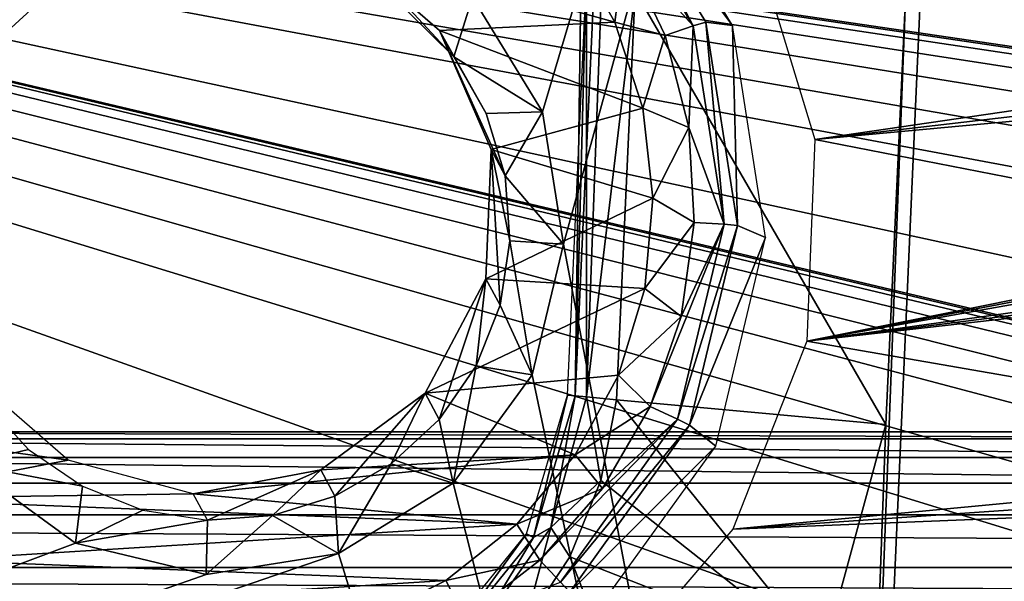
# Model space of a CAD drawing. Header units: millimetres. Extents: x -75 to 75, y -23 to 43.
# Tile 176 of 251: x 21.89 to 27.47, y 6.65 to 9.84. Entities that reach past the tile are written whole.
import ezdxf

# ---------------------------------------------------------------- set-up
doc = ezdxf.new("R2010")
doc.units = ezdxf.units.MM
doc.header["$LTSCALE"] = 76.747453
for name, color, linetype in [('14', 7, 'CONTINUOUS'), ('16', 7, 'CONTINUOUS'), ('189', 7, 'CONTINUOUS'), ('207', 7, 'CONTINUOUS'), ('285', 7, 'CONTINUOUS'), ('381', 7, 'CONTINUOUS'), ('485', 7, 'CONTINUOUS'), ('513', 7, 'CONTINUOUS'), ('514', 7, 'CONTINUOUS'), ('516', 7, 'CONTINUOUS'), ('517', 7, 'CONTINUOUS'), ('526', 7, 'CONTINUOUS'), ('527', 7, 'CONTINUOUS'), ('56', 7, 'CONTINUOUS'), ('6', 7, 'CONTINUOUS'), ('689', 7, 'CONTINUOUS'), ('690', 7, 'CONTINUOUS'), ('692', 7, 'CONTINUOUS'), ('696', 7, 'CONTINUOUS'), ('698', 7, 'CONTINUOUS'), ('750', 7, 'CONTINUOUS'), ('751', 7, 'CONTINUOUS'), ('8', 7, 'CONTINUOUS'), ('813', 7, 'CONTINUOUS'), ('844', 7, 'CONTINUOUS')]:
    doc.layers.add(name, color=color, linetype=linetype)

msp = doc.modelspace()

# ---------------------------------------------------------------- linework, layer by layer
at = {"layer": '14', "color": 251, "linetype": 'Continuous', "true_color": 0x565d62}
for points in [[(-58.6077, 7.0323, 96.607), (-58.9411, 32.5, 96.9404), (58.9411, 32.5, 96.9404), (-58.6077, 7.0323, 96.607)], [(-58.5539, 7.0314, 96.607), (-58.6077, 7.0323, 96.607), (58.9411, 32.5, 96.9404), (-58.5539, 7.0314, 96.607)], [(-58.5, 7.0311, 96.607), (-58.5539, 7.0314, 96.607), (58.9411, 32.5, 96.9404), (-58.5, 7.0311, 96.607)], [(-2.3593, 18.0402, 96.7511), (-58.5, 7.0311, 96.607), (58.9411, 32.5, 96.9404), (-2.3593, 18.0402, 96.7511)], [(2.5034, 7.0311, 96.607), (2.3593, 18.0402, 96.7511), (58.9411, 32.5, 96.9404), (2.5034, 7.0311, 96.607)], [(58.5, 7.0311, 96.607), (2.5034, 7.0311, 96.607), (58.9411, 32.5, 96.9404), (58.5, 7.0311, 96.607)]]:
    msp.add_3dface(points, dxfattribs=at)
at = {"layer": '16', "color": 251, "linetype": 'Continuous', "true_color": 0x565d62}
for points in [[(58.6077, 7.0323, -96.607), (58.9411, 32.5, -96.9404), (2.487, 28.0402, -96.882), (58.6077, 7.0323, -96.607)], [(58.5539, 7.0314, -96.607), (58.6077, 7.0323, -96.607), (2.487, 28.0402, -96.882), (58.5539, 7.0314, -96.607)], [(58.5, 7.0311, -96.607), (58.5539, 7.0314, -96.607), (2.487, 28.0402, -96.882), (58.5, 7.0311, -96.607)], [(2.9458, 7.0311, -96.607), (58.5, 7.0311, -96.607), (2.487, 28.0402, -96.882), (2.9458, 7.0311, -96.607)]]:
    msp.add_3dface(points, dxfattribs=at)
at = {"layer": '189', "color": 251, "linetype": 'Continuous', "true_color": 0x464b4f}
for points in [[(47.3431, 7.5, 94.9357), (18.8869, 7.5, 93.8643), (18.8869, 7.5, 94.9357), (47.3431, 7.5, 94.9357)], [(31.481, 7.5, 93.8643), (18.8869, 7.5, 93.8643), (47.3431, 7.5, 94.9357), (31.481, 7.5, 93.8643)]]:
    msp.add_3dface(points, dxfattribs=at)
at = {"layer": '207', "color": 251, "linetype": 'Continuous', "true_color": 0x464b4f}
for points in [[(18.8869, 7.2105, 93.5645), (31.2493, 2.7895, 93.4101), (10.3562, 2.7895, 93.4101), (18.8869, 7.2105, 93.5645)], [(31.481, 7.2105, 93.5645), (31.2493, 2.7895, 93.4101), (18.8869, 7.2105, 93.5645), (31.481, 7.2105, 93.5645)]]:
    msp.add_3dface(points, dxfattribs=at)
at = {"layer": '285', "color": 251, "linetype": 'Continuous', "true_color": 0x464b4f}
for points in [[(21.6319, 5.4188, -93.5019), (36.7806, 2.7895, -93.4101), (10.3562, 12.2105, -93.7391), (21.6319, 5.4188, -93.5019)], [(10.3562, 12.2105, -93.7391), (55.0838, 5.6242, -93.5091), (55.2537, 12.2105, -93.7391), (10.3562, 12.2105, -93.7391)], [(36.7806, 2.7895, -93.4101), (36.8033, 4.0893, -93.4555), (10.3562, 12.2105, -93.7391), (36.7806, 2.7895, -93.4101)], [(36.8033, 4.0893, -93.4555), (36.8924, 4.6662, -93.4756), (10.3562, 12.2105, -93.7391), (36.8033, 4.0893, -93.4555)], [(53.8033, 4.0893, -93.4555), (53.8924, 4.6662, -93.4756), (10.3562, 12.2105, -93.7391), (53.8033, 4.0893, -93.4555)], [(53.7806, 2.7895, -93.4101), (53.8033, 4.0893, -93.4555), (10.3562, 12.2105, -93.7391), (53.7806, 2.7895, -93.4101)], [(36.8924, 4.6662, -93.4756), (37.104, 5.1245, -93.4916), (10.3562, 12.2105, -93.7391), (36.8924, 4.6662, -93.4756)], [(38.3557, 5.5761, -93.5074), (53.7806, 2.7895, -93.4101), (10.3562, 12.2105, -93.7391), (38.3557, 5.5761, -93.5074)], [(37.104, 5.1245, -93.4916), (37.3735, 5.4232, -93.5021), (10.3562, 12.2105, -93.7391), (37.104, 5.1245, -93.4916)], [(37.3735, 5.4232, -93.5021), (37.6527, 5.5791, -93.5075), (10.3562, 12.2105, -93.7391), (37.3735, 5.4232, -93.5021)], [(38.0838, 5.6242, -93.5091), (38.3557, 5.5761, -93.5074), (10.3562, 12.2105, -93.7391), (38.0838, 5.6242, -93.5091)], [(37.6527, 5.5791, -93.5075), (37.9162, 5.6242, -93.5091), (10.3562, 12.2105, -93.7391), (37.6527, 5.5791, -93.5075)], [(37.9162, 5.6242, -93.5091), (38.0838, 5.6242, -93.5091), (10.3562, 12.2105, -93.7391), (37.9162, 5.6242, -93.5091)], [(54.9162, 5.6242, -93.5091), (55.0838, 5.6242, -93.5091), (10.3562, 12.2105, -93.7391), (54.9162, 5.6242, -93.5091)], [(54.6527, 5.5791, -93.5075), (54.9162, 5.6242, -93.5091), (10.3562, 12.2105, -93.7391), (54.6527, 5.5791, -93.5075)], [(54.3735, 5.4232, -93.5021), (54.6527, 5.5791, -93.5075), (10.3562, 12.2105, -93.7391), (54.3735, 5.4232, -93.5021)], [(54.104, 5.1245, -93.4916), (54.3735, 5.4232, -93.5021), (10.3562, 12.2105, -93.7391), (54.104, 5.1245, -93.4916)], [(53.8924, 4.6662, -93.4756), (54.104, 5.1245, -93.4916), (10.3562, 12.2105, -93.7391), (53.8924, 4.6662, -93.4756)]]:
    msp.add_3dface(points, dxfattribs=at)
at = {"layer": '381', "color": 251, "linetype": 'Continuous', "true_color": 0x464b4f}
for points in [[(18.8869, 7.5, 93.8643), (31.481, 7.4615, 93.7173), (18.8869, 7.4615, 93.7173), (18.8869, 7.5, 93.8643)], [(18.8869, 7.5, 93.8643), (31.481, 7.5, 93.8643), (31.481, 7.4615, 93.7173), (18.8869, 7.5, 93.8643)], [(31.481, 7.4615, 93.7173), (31.481, 7.356, 93.6081), (18.8869, 7.4615, 93.7173), (31.481, 7.4615, 93.7173)], [(18.8869, 7.4615, 93.7173), (31.481, 7.356, 93.6081), (18.8869, 7.356, 93.6081), (18.8869, 7.4615, 93.7173)], [(31.481, 7.2105, 93.5645), (18.8869, 7.2105, 93.5645), (18.8869, 7.356, 93.6081), (31.481, 7.2105, 93.5645)], [(31.481, 7.356, 93.6081), (31.481, 7.2105, 93.5645), (18.8869, 7.356, 93.6081), (31.481, 7.356, 93.6081)]]:
    msp.add_3dface(points, dxfattribs=at)
at = {"layer": '485', "color": 251, "linetype": 'Continuous', "true_color": 0x464b4f}
for points in [[(26.9125, 10, 160.5), (27.5988, 23.577, 160.5), (26.3661, -4.205, 160.5), (26.9125, 10, 160.5)], [(26.3661, -4.205, 160.5), (27.5988, 23.577, 160.5), (27.5988, -3.577, 160.5), (26.3661, -4.205, 160.5)], [(26.8001, 7.5428, 160.5), (26.9125, 10, 160.5), (26.3661, -4.205, 160.5), (26.8001, 7.5428, 160.5)], [(26.4429, 6.2318, 160.5), (26.8001, 7.5428, 160.5), (26.3661, -4.205, 160.5), (26.4429, 6.2318, 160.5)]]:
    msp.add_3dface(points, dxfattribs=at)
at = {"layer": '513', "color": 251, "linetype": 'Continuous', "true_color": 0x464b4f}
for points in [[(24.9952, 7.7083, 165.5), (25.1, 10, 165.5), (25.0394, 7.7042, 162.9537), (24.9952, 7.7083, 165.5)], [(25.0394, 7.7042, 162.9537), (25.1, 10, 165.5), (25.1444, 10, 162.9537), (25.0394, 7.7042, 162.9537)]]:
    msp.add_3dface(points, dxfattribs=at)
at = {"layer": '514', "color": 251, "linetype": 'Continuous', "true_color": 0x464b4f}
for points in [[(24.7626, 6.9226, 165.5), (24.9952, 7.7083, 165.5), (24.8019, 6.9019, 162.9537), (24.7626, 6.9226, 165.5)], [(24.9952, 7.7083, 165.5), (25.0394, 7.7042, 162.9537), (24.8019, 6.9019, 162.9537), (24.9952, 7.7083, 165.5)], [(24.2471, 6.2857, 165.5), (24.7626, 6.9226, 165.5), (24.2755, 6.2515, 162.9537), (24.2471, 6.2857, 165.5)], [(24.2755, 6.2515, 162.9537), (24.7626, 6.9226, 165.5), (24.8019, 6.9019, 162.9537), (24.2755, 6.2515, 162.9537)]]:
    msp.add_3dface(points, dxfattribs=at)
at = {"layer": '516', "color": 251, "linetype": 'Continuous', "true_color": 0x464b4f}
for points in [[(25.3782, 10, 162.3284), (26.8001, 7.5428, 160.5), (25.2722, 7.6829, 162.3284), (25.3782, 10, 162.3284)], [(26.9125, 10, 160.5), (26.8001, 7.5428, 160.5), (25.3782, 10, 162.3284), (26.9125, 10, 160.5)]]:
    msp.add_3dface(points, dxfattribs=at)
at = {"layer": '517', "color": 251, "linetype": 'Continuous', "true_color": 0x464b4f}
for points in [[(25.2722, 7.6829, 162.3284), (26.4429, 6.2318, 160.5), (25.1844, 7.225, 162.3284), (25.2722, 7.6829, 162.3284)], [(26.8001, 7.5428, 160.5), (26.4429, 6.2318, 160.5), (25.2722, 7.6829, 162.3284), (26.8001, 7.5428, 160.5)], [(25.1844, 7.225, 162.3284), (26.4429, 6.2318, 160.5), (25.0089, 6.7931, 162.3284), (25.1844, 7.225, 162.3284)], [(25.0089, 6.7931, 162.3284), (25.6589, 5.122, 160.5), (24.7525, 6.4037, 162.3284), (25.0089, 6.7931, 162.3284)], [(26.4429, 6.2318, 160.5), (25.6589, 5.122, 160.5), (25.0089, 6.7931, 162.3284), (26.4429, 6.2318, 160.5)]]:
    msp.add_3dface(points, dxfattribs=at)
at = {"layer": '526', "color": 251, "linetype": 'Continuous', "true_color": 0x464b4f}
for points in [[(24.8019, 6.9019, 162.9537), (25.0394, 7.7042, 162.9537), (24.9008, 6.9587, 162.621), (24.8019, 6.9019, 162.9537)], [(24.9008, 6.9587, 162.621), (25.0394, 7.7042, 162.9537), (25.1023, 7.6984, 162.621), (24.9008, 6.9587, 162.621)], [(25.1844, 7.225, 162.3284), (24.9008, 6.9587, 162.621), (25.1023, 7.6984, 162.621), (25.1844, 7.225, 162.3284)], [(25.2722, 7.6829, 162.3284), (25.1844, 7.225, 162.3284), (25.1023, 7.6984, 162.621), (25.2722, 7.6829, 162.3284)], [(25.1844, 7.225, 162.3284), (25.0089, 6.7931, 162.3284), (24.9008, 6.9587, 162.621), (25.1844, 7.225, 162.3284)], [(24.4584, 6.3325, 162.621), (24.8019, 6.9019, 162.9537), (24.9008, 6.9587, 162.621), (24.4584, 6.3325, 162.621)], [(24.7525, 6.4037, 162.3284), (24.4584, 6.3325, 162.621), (24.9008, 6.9587, 162.621), (24.7525, 6.4037, 162.3284)], [(25.0089, 6.7931, 162.3284), (24.7525, 6.4037, 162.3284), (24.9008, 6.9587, 162.621), (25.0089, 6.7931, 162.3284)], [(24.2755, 6.2515, 162.9537), (24.8019, 6.9019, 162.9537), (24.4584, 6.3325, 162.621), (24.2755, 6.2515, 162.9537)]]:
    msp.add_3dface(points, dxfattribs=at)
at = {"layer": '527', "color": 251, "linetype": 'Continuous', "true_color": 0x464b4f}
for points in [[(25.0394, 7.7042, 162.9537), (25.1444, 10, 162.9537), (25.1023, 12.3016, 162.621), (25.0394, 7.7042, 162.9537)], [(25.0394, 7.7042, 162.9537), (25.1023, 12.3016, 162.621), (25.1023, 7.6984, 162.621), (25.0394, 7.7042, 162.9537)], [(25.1023, 12.3016, 162.621), (25.2722, 12.3171, 162.3284), (25.1023, 7.6984, 162.621), (25.1023, 12.3016, 162.621)], [(25.2722, 12.3171, 162.3284), (25.3782, 10, 162.3284), (25.1023, 7.6984, 162.621), (25.2722, 12.3171, 162.3284)], [(25.3782, 10, 162.3284), (25.2722, 7.6829, 162.3284), (25.1023, 7.6984, 162.621), (25.3782, 10, 162.3284)]]:
    msp.add_3dface(points, dxfattribs=at)
at = {"layer": '56', "color": 251, "linetype": 'Continuous', "true_color": 0x565d62}
for points in [[(2.5034, 7.0311, 96.607), (58.5, 7.0311, 96.607), (58.5, 6.7327, 96.5573), (2.5034, 7.0311, 96.607)], [(2.5034, 6.7327, 96.5573), (2.5034, 7.0311, 96.607), (58.5, 6.7327, 96.5573), (2.5034, 6.7327, 96.5573)], [(58.5, 6.4628, 96.4207), (2.5034, 6.4628, 96.4207), (2.5034, 6.7327, 96.5573), (58.5, 6.4628, 96.4207)], [(58.5, 6.4628, 96.4207), (2.5034, 6.7327, 96.5573), (58.5, 6.7327, 96.5573), (58.5, 6.4628, 96.4207)]]:
    msp.add_3dface(points, dxfattribs=at)
at = {"layer": '6', "color": 251, "linetype": 'Continuous', "true_color": 0x565d62}
for points in [[(-0.5, 0, 104.5156), (58.517, 0, 104.5156), (-0.5, 37, 105), (-0.5, 0, 104.5156)], [(58.517, 0, 104.5156), (59.0014, 37, 105), (-0.5, 37, 105), (58.517, 0, 104.5156)]]:
    msp.add_3dface(points, dxfattribs=at)
at = {"layer": '689', "color": 2, "linetype": 'Continuous'}
for points in [[(10.336, 9.1427, 166.1164), (10.035, 12.0579, 166.0359), (29.0859, 23.5667, 166.0016), (10.336, 9.1427, 166.1164)], [(10.336, 9.1427, 166.1164), (29.0859, 23.5667, 166.0016), (21.2545, 9.4573, 166.2613), (10.336, 9.1427, 166.1164)], [(21.2545, 9.4573, 166.2613), (29.0859, 23.5667, 166.0016), (21.7021, 10.0725, 166.2515), (21.2545, 9.4573, 166.2613)], [(24.4573, 9.9635, 166.293), (29.0859, 23.5667, 166.0016), (24.8544, 9.3149, 166.3155), (24.4573, 9.9635, 166.293)], [(24.8544, 9.3149, 166.3155), (29.0859, 23.5667, 166.0016), (24.9729, 8.5636, 166.3368), (24.8544, 9.3149, 166.3155)], [(29.0859, 23.5667, 166.0016), (27.8758, -6.7171, 166.7777), (24.9729, 8.5636, 166.3368), (29.0859, 23.5667, 166.0016)], [(24.9729, 8.5636, 166.3368), (27.8758, -6.7171, 166.7777), (24.7948, 7.8241, 166.3537), (24.9729, 8.5636, 166.3368)], [(24.7948, 7.8241, 166.3537), (27.8758, -6.7171, 166.7777), (24.3473, 7.2089, 166.3635), (24.7948, 7.8241, 166.3537)], [(22.2072, 6.8706, 166.3424), (3.9463, 0.0221, 166.2657), (21.592, 7.3179, 166.3221), (22.2072, 6.8706, 166.3424)], [(24.3473, 7.2089, 166.3635), (27.8758, -6.7171, 166.7777), (23.6983, 6.8116, 166.3648), (24.3473, 7.2089, 166.3635)], [(22.9468, 6.6929, 166.3574), (3.9463, 0.0221, 166.2657), (22.2072, 6.8706, 166.3424), (22.9468, 6.6929, 166.3574)], [(23.6983, 6.8116, 166.3648), (3.9463, 0.0221, 166.2657), (22.9468, 6.6929, 166.3574), (23.6983, 6.8116, 166.3648)], [(27.8758, -6.7171, 166.7777), (3.9463, 0.0221, 166.2657), (23.6983, 6.8116, 166.3648), (27.8758, -6.7171, 166.7777)]]:
    msp.add_3dface(points, dxfattribs=at)
at = {"layer": '690', "color": 2, "linetype": 'Continuous'}
for points in [[(30.1599, 13.0464, 169.2935), (26.065, 10.2508, 169.3093), (30.3517, 9.7358, 169.3829), (30.1599, 13.0464, 169.2935)], [(26.065, 10.2508, 169.3093), (26.3965, 9.1564, 169.3426), (30.3517, 9.7358, 169.3829), (26.065, 10.2508, 169.3093)], [(30.3517, 9.7358, 169.3829), (26.3965, 9.1564, 169.3426), (30.3267, 9.6151, 169.3857), (30.3517, 9.7358, 169.3829)], [(30.3267, 9.6151, 169.3857), (26.3965, 9.1564, 169.3426), (30.2552, 9.5145, 169.3873), (30.3267, 9.6151, 169.3857)], [(30.2552, 9.5145, 169.3873), (26.3965, 9.1564, 169.3426), (29.263, 8.5984, 169.3974), (30.2552, 9.5145, 169.3873)], [(26.3965, 9.1564, 169.3426), (26.3508, 8.0137, 169.3719), (29.263, 8.5984, 169.3974), (26.3965, 9.1564, 169.3426)], [(29.263, 8.5984, 169.3974), (26.3508, 8.0137, 169.3719), (29.2401, 8.5668, 169.3979), (29.263, 8.5984, 169.3974)], [(29.2401, 8.5668, 169.3979), (26.3508, 8.0137, 169.3719), (29.2309, 8.5289, 169.3988), (29.2401, 8.5668, 169.3979)], [(29.2309, 8.5289, 169.3988), (26.3508, 8.0137, 169.3719), (29.2264, 8.4152, 169.4017), (29.2309, 8.5289, 169.3988)], [(29.2264, 8.4152, 169.4017), (26.3508, 8.0137, 169.3719), (29.2325, 8.3767, 169.4028), (29.2264, 8.4152, 169.4017)], [(29.2325, 8.3767, 169.4028), (26.3508, 8.0137, 169.3719), (29.2528, 8.3435, 169.4039), (29.2325, 8.3767, 169.4028)], [(29.2528, 8.3435, 169.4039), (26.3508, 8.0137, 169.3719), (30.1688, 7.3518, 169.4428), (29.2528, 8.3435, 169.4039)], [(26.3508, 8.0137, 169.3719), (25.9331, 6.9489, 169.3939), (30.1688, 7.3518, 169.4428), (26.3508, 8.0137, 169.3719)], [(30.1688, 7.3518, 169.4428), (25.9331, 6.9489, 169.3939), (30.2321, 7.246, 169.4464), (30.1688, 7.3518, 169.4428)], [(30.2321, 7.246, 169.4464), (25.9331, 6.9489, 169.3939), (30.2473, 7.1236, 169.4498), (30.2321, 7.246, 169.4464)], [(25.1893, 6.0797, 169.4062), (24.2022, 5.5022, 169.4075), (30.2473, 7.1236, 169.4498), (25.1893, 6.0797, 169.4062)], [(30.2473, 7.1236, 169.4498), (24.2022, 5.5022, 169.4075), (29.7921, 3.8386, 169.5295), (30.2473, 7.1236, 169.4498)], [(25.9331, 6.9489, 169.3939), (25.1893, 6.0797, 169.4062), (30.2473, 7.1236, 169.4498), (25.9331, 6.9489, 169.3939)]]:
    msp.add_3dface(points, dxfattribs=at)
at = {"layer": '692', "color": 2, "linetype": 'Continuous'}
for points in [[(24.0998, 9.8965, 166.5898), (24.3504, 9.6252, 166.6004), (23.7152, 10.2544, 172.2776), (24.0998, 9.8965, 166.5898)], [(23.7152, 10.2544, 172.2776), (24.3504, 9.6252, 166.6004), (24.2705, 9.7744, 172.2979), (23.7152, 10.2544, 172.2776)], [(24.3504, 9.6252, 166.6004), (24.5343, 9.3049, 166.6114), (24.2705, 9.7744, 172.2979), (24.3504, 9.6252, 166.6004)], [(24.2705, 9.7744, 172.2979), (24.6423, 8.9517, 166.6222), (24.5624, 9.1009, 172.3197), (24.2705, 9.7744, 172.2979)], [(24.5343, 9.3049, 166.6114), (24.6423, 8.9517, 166.6222), (24.2705, 9.7744, 172.2979), (24.5343, 9.3049, 166.6114)], [(24.5624, 9.1009, 172.3197), (24.613, 8.2182, 166.641), (24.5331, 8.3674, 172.3385), (24.5624, 9.1009, 172.3197)], [(24.6423, 8.9517, 166.6222), (24.669, 8.5833, 166.6322), (24.5624, 9.1009, 172.3197), (24.6423, 8.9517, 166.6222)], [(24.669, 8.5833, 166.6322), (24.613, 8.2182, 166.641), (24.5624, 9.1009, 172.3197), (24.669, 8.5833, 166.6322)], [(24.5331, 8.3674, 172.3385), (24.2683, 7.5699, 166.6531), (24.1884, 7.7191, 172.3506), (24.5331, 8.3674, 172.3385)], [(24.4772, 7.8747, 166.6481), (24.2683, 7.5699, 166.6531), (24.5331, 8.3674, 172.3385), (24.4772, 7.8747, 166.6481)], [(24.613, 8.2182, 166.641), (24.4772, 7.8747, 166.6481), (24.5331, 8.3674, 172.3385), (24.613, 8.2182, 166.641)], [(24.1884, 7.7191, 172.3506), (23.6764, 7.1353, 166.6562), (23.5965, 7.2845, 172.3537), (24.1884, 7.7191, 172.3506)], [(23.9968, 7.3193, 166.6559), (23.6764, 7.1353, 166.6562), (24.1884, 7.7191, 172.3506), (23.9968, 7.3193, 166.6559)], [(24.2683, 7.5699, 166.6531), (23.9968, 7.3193, 166.6559), (24.1884, 7.7191, 172.3506), (24.2683, 7.5699, 166.6531)], [(23.5965, 7.2845, 172.3537), (22.9546, 7.0004, 166.6496), (22.8747, 7.1496, 172.3471), (23.5965, 7.2845, 172.3537)], [(23.3231, 7.0272, 166.6541), (22.9546, 7.0004, 166.6496), (23.5965, 7.2845, 172.3537), (23.3231, 7.0272, 166.6541)], [(23.6764, 7.1353, 166.6562), (23.3231, 7.0272, 166.6541), (23.5965, 7.2845, 172.3537), (23.6764, 7.1353, 166.6562)]]:
    msp.add_3dface(points, dxfattribs=at)
at = {"layer": '696', "color": 2, "linetype": 'Continuous'}
for points in [[(25.0105, 10.2687, 172.2954), (23.7152, 10.2544, 172.2776), (25.264, 9.8223, 172.3106), (25.0105, 10.2687, 172.2954)], [(23.7152, 10.2544, 172.2776), (24.2705, 9.7744, 172.2979), (25.264, 9.8223, 172.3106), (23.7152, 10.2544, 172.2776)], [(25.264, 9.8223, 172.3106), (24.2705, 9.7744, 172.2979), (25.4226, 9.3341, 172.3256), (25.264, 9.8223, 172.3106)], [(24.2705, 9.7744, 172.2979), (24.5624, 9.1009, 172.3197), (25.4226, 9.3341, 172.3256), (24.2705, 9.7744, 172.2979)], [(25.4226, 9.3341, 172.3256), (24.5624, 9.1009, 172.3197), (25.4796, 8.8239, 172.3398), (25.4226, 9.3341, 172.3256)], [(24.5624, 9.1009, 172.3197), (24.5331, 8.3674, 172.3385), (25.4796, 8.8239, 172.3398), (24.5624, 9.1009, 172.3197)], [(25.4796, 8.8239, 172.3398), (24.5331, 8.3674, 172.3385), (25.4327, 8.3126, 172.3525), (25.4796, 8.8239, 172.3398)], [(24.5331, 8.3674, 172.3385), (24.1884, 7.7191, 172.3506), (25.4327, 8.3126, 172.3525), (24.5331, 8.3674, 172.3385)], [(25.4327, 8.3126, 172.3525), (24.1884, 7.7191, 172.3506), (25.2839, 7.8213, 172.3633), (25.4327, 8.3126, 172.3525)], [(22.166, 7.3411, 172.3321), (21.6107, 7.8211, 172.3118), (20.7345, 7.5401, 172.3069), (22.166, 7.3411, 172.3321)], [(25.2839, 7.8213, 172.3633), (24.1884, 7.7191, 172.3506), (25.0393, 7.3698, 172.3717), (25.2839, 7.8213, 172.3633)], [(24.1884, 7.7191, 172.3506), (23.5965, 7.2845, 172.3537), (25.0393, 7.3698, 172.3717), (24.1884, 7.7191, 172.3506)], [(21.0326, 7.1222, 172.322), (22.166, 7.3411, 172.3321), (20.7345, 7.5401, 172.3069), (21.0326, 7.1222, 172.322)], [(25.0393, 7.3698, 172.3717), (22.8747, 7.1496, 172.3471), (24.7089, 6.9767, 172.3773), (25.0393, 7.3698, 172.3717)], [(23.5965, 7.2845, 172.3537), (22.8747, 7.1496, 172.3471), (25.0393, 7.3698, 172.3717), (23.5965, 7.2845, 172.3537)], [(22.8747, 7.1496, 172.3471), (22.166, 7.3411, 172.3321), (21.0326, 7.1222, 172.322), (22.8747, 7.1496, 172.3471)], [(24.7089, 6.9767, 172.3773), (22.8747, 7.1496, 172.3471), (21.0326, 7.1222, 172.322), (24.7089, 6.9767, 172.3773)], [(21.4086, 6.7728, 172.3364), (24.7089, 6.9767, 172.3773), (21.0326, 7.1222, 172.322), (21.4086, 6.7728, 172.3364)], [(24.3061, 6.6581, 172.38), (24.7089, 6.9767, 172.3773), (21.4086, 6.7728, 172.3364), (24.3061, 6.6581, 172.38)], [(21.8474, 6.5062, 172.3495), (24.3061, 6.6581, 172.38), (21.4086, 6.7728, 172.3364), (21.8474, 6.5062, 172.3495)], [(23.8475, 6.427, 172.3797), (24.3061, 6.6581, 172.38), (21.8474, 6.5062, 172.3495), (23.8475, 6.427, 172.3797)]]:
    msp.add_3dface(points, dxfattribs=at)
at = {"layer": '698', "color": 2, "linetype": 'Continuous'}
for points in [[(25.3007, 10.8437, 169.5675), (25.1766, 10.8181, 171.9813), (25.9306, 9.8038, 169.6035), (25.3007, 10.8437, 169.5675)], [(25.1766, 10.8181, 171.9813), (25.7787, 9.8213, 172.0159), (25.9306, 9.8038, 169.6035), (25.1766, 10.8181, 171.9813)], [(25.7787, 9.8213, 172.0159), (25.9579, 8.6706, 172.0485), (25.9306, 9.8038, 169.6035), (25.7787, 9.8213, 172.0159)], [(25.9306, 9.8038, 169.6035), (25.9579, 8.6706, 172.0485), (26.1181, 8.6024, 169.6376), (25.9306, 9.8038, 169.6035)], [(25.9579, 8.6706, 172.0485), (25.6875, 7.5377, 172.0744), (26.1181, 8.6024, 169.6376), (25.9579, 8.6706, 172.0485)], [(26.1181, 8.6024, 169.6376), (25.6875, 7.5377, 172.0744), (25.8353, 7.4197, 169.6646), (26.1181, 8.6024, 169.6376)], [(25.6875, 7.5377, 172.0744), (25.0078, 6.5917, 172.0896), (25.8353, 7.4197, 169.6646), (25.6875, 7.5377, 172.0744)], [(25.8353, 7.4197, 169.6646), (25.0078, 6.5917, 172.0896), (25.1244, 6.4328, 169.6805), (25.8353, 7.4197, 169.6646)]]:
    msp.add_3dface(points, dxfattribs=at)
at = {"layer": '750', "color": 2, "linetype": 'Continuous'}
for points in [[(24.4573, 9.9635, 166.293), (24.3504, 9.6252, 166.6004), (24.0998, 9.8965, 166.5898), (24.4573, 9.9635, 166.293)], [(24.4573, 9.9635, 166.293), (24.8544, 9.3149, 166.3155), (24.3504, 9.6252, 166.6004), (24.4573, 9.9635, 166.293)], [(24.8544, 9.3149, 166.3155), (24.5343, 9.3049, 166.6114), (24.3504, 9.6252, 166.6004), (24.8544, 9.3149, 166.3155)], [(24.8544, 9.3149, 166.3155), (24.6423, 8.9517, 166.6222), (24.5343, 9.3049, 166.6114), (24.8544, 9.3149, 166.3155)], [(24.8544, 9.3149, 166.3155), (24.9729, 8.5636, 166.3368), (24.6423, 8.9517, 166.6222), (24.8544, 9.3149, 166.3155)], [(24.9729, 8.5636, 166.3368), (24.669, 8.5833, 166.6322), (24.6423, 8.9517, 166.6222), (24.9729, 8.5636, 166.3368)], [(24.7948, 7.8241, 166.3537), (24.613, 8.2182, 166.641), (24.669, 8.5833, 166.6322), (24.7948, 7.8241, 166.3537)], [(24.9729, 8.5636, 166.3368), (24.7948, 7.8241, 166.3537), (24.669, 8.5833, 166.6322), (24.9729, 8.5636, 166.3368)], [(24.7948, 7.8241, 166.3537), (24.4772, 7.8747, 166.6481), (24.613, 8.2182, 166.641), (24.7948, 7.8241, 166.3537)], [(24.3473, 7.2089, 166.3635), (24.2683, 7.5699, 166.6531), (24.4772, 7.8747, 166.6481), (24.3473, 7.2089, 166.3635)], [(24.7948, 7.8241, 166.3537), (24.3473, 7.2089, 166.3635), (24.4772, 7.8747, 166.6481), (24.7948, 7.8241, 166.3537)], [(24.3473, 7.2089, 166.3635), (23.9968, 7.3193, 166.6559), (24.2683, 7.5699, 166.6531), (24.3473, 7.2089, 166.3635)], [(23.6983, 6.8116, 166.3648), (23.6764, 7.1353, 166.6562), (23.9968, 7.3193, 166.6559), (23.6983, 6.8116, 166.3648)], [(24.3473, 7.2089, 166.3635), (23.6983, 6.8116, 166.3648), (23.9968, 7.3193, 166.6559), (24.3473, 7.2089, 166.3635)], [(23.6983, 6.8116, 166.3648), (23.3231, 7.0272, 166.6541), (23.6764, 7.1353, 166.6562), (23.6983, 6.8116, 166.3648)], [(22.9468, 6.6929, 166.3574), (22.9546, 7.0004, 166.6496), (23.3231, 7.0272, 166.6541), (22.9468, 6.6929, 166.3574)], [(23.6983, 6.8116, 166.3648), (22.9468, 6.6929, 166.3574), (23.3231, 7.0272, 166.6541), (23.6983, 6.8116, 166.3648)]]:
    msp.add_3dface(points, dxfattribs=at)
at = {"layer": '751', "color": 2, "linetype": 'Continuous'}
for points in [[(21.7727, 9.7271, 166.5616), (21.7021, 10.0725, 166.2515), (22.0441, 9.9778, 166.5589), (21.7727, 9.7271, 166.5616)], [(21.9411, 7.4006, 166.6249), (21.592, 7.3179, 166.3221), (21.6905, 7.6719, 166.6143), (21.9411, 7.4006, 166.6249)], [(22.2459, 7.1919, 166.6347), (21.592, 7.3179, 166.3221), (21.9411, 7.4006, 166.6249), (22.2459, 7.1919, 166.6347)], [(22.2072, 6.8706, 166.3424), (21.592, 7.3179, 166.3221), (22.2459, 7.1919, 166.6347), (22.2072, 6.8706, 166.3424)], [(22.5894, 7.0562, 166.643), (22.2072, 6.8706, 166.3424), (22.2459, 7.1919, 166.6347), (22.5894, 7.0562, 166.643)], [(22.9546, 7.0004, 166.6496), (22.2072, 6.8706, 166.3424), (22.5894, 7.0562, 166.643), (22.9546, 7.0004, 166.6496)], [(22.9468, 6.6929, 166.3574), (22.2072, 6.8706, 166.3424), (22.9546, 7.0004, 166.6496), (22.9468, 6.6929, 166.3574)]]:
    msp.add_3dface(points, dxfattribs=at)
at = {"layer": '8', "color": 251, "linetype": 'Continuous', "true_color": 0x565d62}
for points in [[(-58.517, 0, -104.5156), (-59.0014, 37, -105), (59.0014, 37, -105), (-58.517, 0, -104.5156)], [(58.517, 0, -104.5156), (-58.517, 0, -104.5156), (59.0014, 37, -105), (58.517, 0, -104.5156)]]:
    msp.add_3dface(points, dxfattribs=at)
at = {"layer": '813', "color": 2, "linetype": 'Continuous'}
for points in [[(25.0105, 10.2687, 172.2954), (25.264, 9.8223, 172.3106), (25.3164, 10.2319, 172.2772), (25.0105, 10.2687, 172.2954)], [(25.3164, 10.2319, 172.2772), (25.264, 9.8223, 172.3106), (25.5487, 9.7463, 172.2932), (25.3164, 10.2319, 172.2772)], [(25.264, 9.8223, 172.3106), (25.4226, 9.3341, 172.3256), (25.5487, 9.7463, 172.2932), (25.264, 9.8223, 172.3106)], [(25.5487, 9.7463, 172.2932), (25.4226, 9.3341, 172.3256), (25.6828, 9.2249, 172.3087), (25.5487, 9.7463, 172.2932)], [(25.4226, 9.3341, 172.3256), (25.4796, 8.8239, 172.3398), (25.6828, 9.2249, 172.3087), (25.4226, 9.3341, 172.3256)], [(25.6828, 9.2249, 172.3087), (25.4796, 8.8239, 172.3398), (25.7136, 8.6874, 172.3232), (25.6828, 9.2249, 172.3087)], [(25.4796, 8.8239, 172.3398), (25.4327, 8.3126, 172.3525), (25.7136, 8.6874, 172.3232), (25.4796, 8.8239, 172.3398)], [(25.7136, 8.6874, 172.3232), (25.4327, 8.3126, 172.3525), (25.64, 8.1541, 172.3362), (25.7136, 8.6874, 172.3232)], [(25.4327, 8.3126, 172.3525), (25.2839, 7.8213, 172.3633), (25.64, 8.1541, 172.3362), (25.4327, 8.3126, 172.3525)], [(25.64, 8.1541, 172.3362), (25.2839, 7.8213, 172.3633), (25.4647, 7.6449, 172.347), (25.64, 8.1541, 172.3362)], [(25.2839, 7.8213, 172.3633), (25.0393, 7.3698, 172.3717), (25.4647, 7.6449, 172.347), (25.2839, 7.8213, 172.3633)], [(25.4647, 7.6449, 172.347), (25.0393, 7.3698, 172.3717), (25.1944, 7.1792, 172.3554), (25.4647, 7.6449, 172.347)], [(25.0393, 7.3698, 172.3717), (24.7089, 6.9767, 172.3773), (25.1944, 7.1792, 172.3554), (25.0393, 7.3698, 172.3717)], [(25.1944, 7.1792, 172.3554), (24.7089, 6.9767, 172.3773), (24.8393, 6.7744, 172.3611), (25.1944, 7.1792, 172.3554)], [(24.7089, 6.9767, 172.3773), (24.3061, 6.6581, 172.38), (24.8393, 6.7744, 172.3611), (24.7089, 6.9767, 172.3773)], [(24.8393, 6.7744, 172.3611), (24.3061, 6.6581, 172.38), (24.4126, 6.4457, 172.3637), (24.8393, 6.7744, 172.3611)], [(24.3061, 6.6581, 172.38), (23.8475, 6.427, 172.3797), (24.4126, 6.4457, 172.3637), (24.3061, 6.6581, 172.38)]]:
    msp.add_3dface(points, dxfattribs=at)
at = {"layer": '844', "color": 2, "linetype": 'Continuous'}
for points in [[(25.708, 9.8012, 172.1959), (25.1766, 10.8181, 171.9813), (25.1204, 10.7739, 172.1622), (25.708, 9.8012, 172.1959)], [(25.3164, 10.2319, 172.2772), (25.708, 9.8012, 172.1959), (25.1204, 10.7739, 172.1622), (25.3164, 10.2319, 172.2772)], [(25.7787, 9.8213, 172.0159), (25.1766, 10.8181, 171.9813), (25.708, 9.8012, 172.1959), (25.7787, 9.8213, 172.0159)], [(25.3164, 10.2319, 172.2772), (25.5487, 9.7463, 172.2932), (25.708, 9.8012, 172.1959), (25.3164, 10.2319, 172.2772)], [(25.8828, 8.6782, 172.2278), (25.7787, 9.8213, 172.0159), (25.708, 9.8012, 172.1959), (25.8828, 8.6782, 172.2278)], [(25.9579, 8.6706, 172.0485), (25.7787, 9.8213, 172.0159), (25.8828, 8.6782, 172.2278), (25.9579, 8.6706, 172.0485)], [(25.5487, 9.7463, 172.2932), (25.6828, 9.2249, 172.3087), (25.708, 9.8012, 172.1959), (25.5487, 9.7463, 172.2932)], [(25.6828, 9.2249, 172.3087), (25.8828, 8.6782, 172.2278), (25.708, 9.8012, 172.1959), (25.6828, 9.2249, 172.3087)], [(25.6828, 9.2249, 172.3087), (25.7136, 8.6874, 172.3232), (25.8828, 8.6782, 172.2278), (25.6828, 9.2249, 172.3087)], [(25.4647, 7.6449, 172.347), (25.6189, 7.5726, 172.2531), (25.8828, 8.6782, 172.2278), (25.4647, 7.6449, 172.347)], [(25.64, 8.1541, 172.3362), (25.4647, 7.6449, 172.347), (25.8828, 8.6782, 172.2278), (25.64, 8.1541, 172.3362)], [(25.6189, 7.5726, 172.2531), (25.9579, 8.6706, 172.0485), (25.8828, 8.6782, 172.2278), (25.6189, 7.5726, 172.2531)], [(25.6875, 7.5377, 172.0744), (25.9579, 8.6706, 172.0485), (25.6189, 7.5726, 172.2531), (25.6875, 7.5377, 172.0744)], [(25.7136, 8.6874, 172.3232), (25.64, 8.1541, 172.3362), (25.8828, 8.6782, 172.2278), (25.7136, 8.6874, 172.3232)], [(25.4647, 7.6449, 172.347), (25.1944, 7.1792, 172.3554), (25.6189, 7.5726, 172.2531), (25.4647, 7.6449, 172.347)], [(24.8393, 6.7744, 172.3611), (24.9556, 6.6493, 172.2679), (25.6189, 7.5726, 172.2531), (24.8393, 6.7744, 172.3611)], [(25.1944, 7.1792, 172.3554), (24.8393, 6.7744, 172.3611), (25.6189, 7.5726, 172.2531), (25.1944, 7.1792, 172.3554)], [(24.9556, 6.6493, 172.2679), (25.6875, 7.5377, 172.0744), (25.6189, 7.5726, 172.2531), (24.9556, 6.6493, 172.2679)], [(25.0078, 6.5917, 172.0896), (25.6875, 7.5377, 172.0744), (24.9556, 6.6493, 172.2679), (25.0078, 6.5917, 172.0896)], [(24.8393, 6.7744, 172.3611), (24.4126, 6.4457, 172.3637), (24.9556, 6.6493, 172.2679), (24.8393, 6.7744, 172.3611)]]:
    msp.add_3dface(points, dxfattribs=at)

doc.saveas('drawing.dxf')
